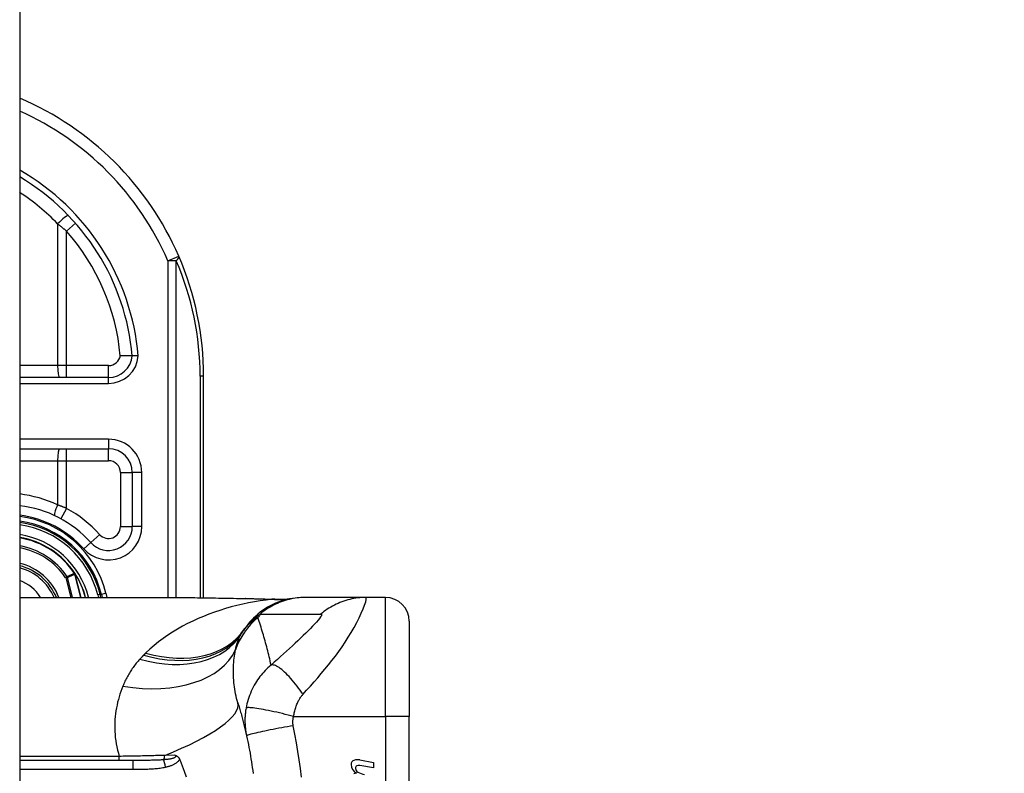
# Model space of a CAD drawing. Header units: inches. Extents: x 2 to 104, y 2 to 68.
# Tile 71 of 98: x 75.24 to 77.31, y 26.28 to 27.87. Entities that reach past the tile are written whole.
import ezdxf

# ---------------------------------------------------------------- set-up
doc = ezdxf.new("R2010")
doc.units = ezdxf.units.IN
doc.header["$LTSCALE"] = 6.250991
doc.header["$MEASUREMENT"] = 0
for name, color, linetype, lineweight in [('Dimensions(ANSI)', 7, 'Continuous', 25), ('Visible Edges(ANSI)', 7, 'Continuous', 25), ('Visible Tangent Edges(ANSI)', 7, 'Continuous', 25)]:
    doc.layers.add(name, color=color, linetype=linetype, lineweight=lineweight)
doc.styles.add('Dimension-ANSI', font='arialbd.ttf')
doc.dimstyles.new('INCH-ANSI', dxfattribs={"dimscale": 6.250991, "dimtxt": 0.12, "dimasz": 0.098425, "dimexe": 0.04, "dimexo": 0.04, "dimgap": 0.031496, "dimtad": 0, "dimtih": 1, "dimtoh": 1, "dimdec": 3, "dimrnd": 1e-08, "dimzin": 0, "dimdsep": 46, "dimtxsty": 'Dimension-ANSI', "dimcen": 0.09, "dimdle": 0.312, "dimclrd": 179, "dimclre": 179, "dimclrt": 7, "dimadec": 1, "dimazin": 0, "dimtfac": 1, "dimtdec": 3, "dimtofl": 0, "dimtmove": 0, "dimatfit": 3, "dimfxl": 1, "dimtolj": 1, "dimtzin": 4, "dimlwd": 25, "dimlwe": 25, "dimarcsym": 0})

# ---------------------------------------------------------------- blocks, each defined once
blk = doc.blocks.new('*D19')
at = {"layer": 'Defpoints', "color": 0, "linetype": 'Continuous', "transparency": 16777216}
for p in [(75.2405, 50.9806), (77.2894, 50.9806), (75.2405, 20.773)]:
    blk.add_point(p, dxfattribs=at)
at = {"layer": 'Dimensions(ANSI)', "color": 179, "linetype": 'Continuous', "lineweight": 25, "true_color": 0x262658, "transparency": 16777216}
blk.add_line((75.4905, 50.9806), (77.2894, 50.9806), dxfattribs=at)
at = {"layer": 'Dimensions(ANSI)', "color": 7, "linetype": 'Continuous', "lineweight": 25, "transparency": 16777216, "insert": (79.0533, 50.9806), "char_height": 0.75012, "attachment_point": 5, "style": 'Dimension-ANSI'}
blk.add_mtext('\\A1;23.803', dxfattribs=at)

msp = doc.modelspace()

# ---------------------------------------------------------------- linework, layer by layer
at = {"layer": 'Visible Edges(ANSI)'}
for p, q in [((75.2405, 50.7954), (75.2405, 20.9583)), ((75.6269, 26.6532), (75.6269, 27.1183)), ((75.4273, 27.1158), (75.2405, 27.1158)), ((75.2405, 26.9659), (75.4271, 26.9659)), ((75.477, 26.916), (75.477, 26.8025)), ((75.3568, 26.7038), (75.3563, 26.7045)), ((75.2405, 26.6537), (75.5653, 26.6537)), ((75.4111, 26.6537), (75.4094, 26.6604)), ((75.4121, 26.6602), (75.4137, 26.6537)), ((75.8402, 26.6537), (75.8371, 26.6537)), ((75.9676, 26.6537), (75.8402, 26.6537)), ((76.0089, 26.6537), (75.9676, 26.6537)), ((76.0589, 26.6037), (76.0589, 26.4038)), ((76.0589, 25.9292), (76.0589, 26.4038)), ((75.4783, 26.3114), (75.2405, 26.3114)), ((75.5765, 26.3137), (75.5775, 26.3114)), ((75.9551, 26.3124), (75.9841, 26.3068)), ((75.9841, 26.2956), (75.9549, 26.3008)), ((75.9841, 26.3068), (75.9841, 26.2956))]:
    msp.add_line(p, q, dxfattribs=at)
at = {"layer": 'Visible Edges(ANSI)', "flags": 128}
for points in [[(75.477, 27.1611), (75.477, 27.1611), (75.4768, 27.1611), (75.4765, 27.1611), (75.4762, 27.1611), (75.4757, 27.1611), (75.4751, 27.1611), (75.4744, 27.1611), (75.4736, 27.1611), (75.4728, 27.1611), (75.4718, 27.1611), (75.4708, 27.1611), (75.4696, 27.1611), (75.4684, 27.1612), (75.4672, 27.1612), (75.4658, 27.1612), (75.4644, 27.1612), (75.463, 27.1612), (75.4615, 27.1613), (75.46, 27.1613), (75.4584, 27.1613), (75.4568, 27.1614), (75.4552, 27.1614), (75.4535, 27.1615), (75.4519, 27.1615)], [(75.4896, 27.1611), (75.4887, 27.1611), (75.4879, 27.1611), (75.4871, 27.1611), (75.4863, 27.1611), (75.4855, 27.1611), (75.4848, 27.1611), (75.484, 27.1611), (75.4833, 27.1611), (75.4826, 27.1611), (75.4819, 27.1611), (75.4813, 27.1611), (75.4807, 27.1611), (75.4801, 27.1611), (75.4796, 27.1611), (75.4791, 27.1611), (75.4787, 27.1611), (75.4783, 27.1611), (75.478, 27.1611), (75.4777, 27.1611), (75.4775, 27.1611), (75.4773, 27.1611), (75.4771, 27.1611), (75.4771, 27.1611), (75.477, 27.1611)], [(75.5653, 26.6537), (75.6021, 26.6535), (75.6396, 26.653), (75.6775, 26.6524), (75.7158, 26.6518)], [(75.8371, 26.6537), (75.8312, 26.6535), (75.8253, 26.6532), (75.8193, 26.6526), (75.8133, 26.6518), (75.8073, 26.6507), (75.8014, 26.6493), (75.7954, 26.6477), (75.7895, 26.6459), (75.7837, 26.6438), (75.7779, 26.6415), (75.7723, 26.6389), (75.7667, 26.6361), (75.7613, 26.6331), (75.756, 26.6298), (75.7508, 26.6263), (75.7458, 26.6226), (75.741, 26.6188), (75.7363, 26.6147), (75.7319, 26.6105), (75.7277, 26.6062), (75.7236, 26.6017), (75.7198, 26.5971), (75.7162, 26.5923), (75.7128, 26.5875)], [(75.7158, 26.6518), (75.7466, 26.6512), (75.7768, 26.6501)], [(75.7768, 26.6501), (75.7961, 26.6502), (75.8153, 26.6521)], [(75.6989, 26.4324), (75.6997, 26.4296), (75.7006, 26.4268), (75.7014, 26.424), (75.7023, 26.4211), (75.7031, 26.4183), (75.7039, 26.4155), (75.7047, 26.4126), (75.7055, 26.4098), (75.7063, 26.4069), (75.7071, 26.404), (75.7079, 26.4011), (75.7087, 26.3983), (75.7094, 26.3954), (75.7102, 26.3924), (75.7109, 26.3895), (75.7117, 26.3866), (75.7124, 26.3837), (75.7131, 26.3807), (75.7138, 26.3778), (75.7145, 26.3748), (75.7152, 26.3719), (75.7159, 26.3689), (75.7166, 26.3659), (75.7172, 26.3629)], [(75.7172, 26.3629), (75.7185, 26.3569), (75.7198, 26.3509), (75.721, 26.3449), (75.7221, 26.3388), (75.7233, 26.3328), (75.7244, 26.3267), (75.7254, 26.3207), (75.7264, 26.3146), (75.7274, 26.3085), (75.7283, 26.3024), (75.7292, 26.2963), (75.73, 26.2902), (75.7308, 26.2841)], [(75.5664, 26.3225), (75.5669, 26.3224), (75.5674, 26.3222), (75.5679, 26.322), (75.5684, 26.3219), (75.5688, 26.3217), (75.5693, 26.3215), (75.5698, 26.3212), (75.5703, 26.321), (75.5707, 26.3207), (75.5712, 26.3204), (75.5717, 26.3201), (75.5721, 26.3197), (75.5726, 26.3193), (75.573, 26.3189), (75.5735, 26.3185), (75.5739, 26.318), (75.5743, 26.3175), (75.5746, 26.317), (75.575, 26.3165), (75.5753, 26.316), (75.5757, 26.3154), (75.576, 26.3149), (75.5763, 26.3143), (75.5765, 26.3137)], [(75.5775, 26.3114), (75.582, 26.3001), (75.5862, 26.2887), (75.5899, 26.277)]]:
    msp.add_lwpolyline(points, dxfattribs=at)
at = {"layer": 'Visible Edges(ANSI)'}
for centre, radius, start, end in [((74.9924, 27.1183), 0.6345, 23.4439, 66.9833), ((74.9924, 27.1183), 0.4865, 5.0431, 59.3398), ((74.9924, 27.1183), 0.6345, 0, 23.4439), ((75.4273, 27.1658), 0.05, 270, 354.6062), ((75.4271, 26.916), 0.05, 0, 90), ((75.2132, 26.6107), 0.2373, 41.8969, 83.4031), ((75.2132, 26.6107), 0.205, 13.9709, 82.3497), ((75.2132, 26.6107), 0.2024, 14.224, 82.2532), ((75.4271, 26.8025), 0.05, 221.8969, 0), ((75.2132, 26.6107), 0.1711, 33.2602, 80.8227), ((75.2132, 26.6107), 0.1129, 22.3603, 76.0206), ((75.3558, 26.7028), 0.0014, 33.219, 43.4907), ((75.2132, 26.6107), 0.1712, 14.5372, 32.8705), ((76.0089, 26.6037), 0.05, 0, 90), ((75.8345, 26.4999), 0.1499, 146.4792, 148.6999), ((76.3378, 26.1665), 0.7536, 146.0379, 146.4792), ((75.9456, 26.3032), 0.00888, 108.4748, 179.6788), ((75.9505, 26.2885), 0.0244, 79, 108.4748), ((75.9575, 26.3031), 0.0208, 179.6788, 243.9508), ((75.951, 26.2954), 0.00508, 113.5487, 186.1027), ((75.9566, 26.296), 0.0107, 186.1027, 237.6083), ((75.9531, 26.2905), 0.0104, 79.9922, 113.5487), ((75.9499, 26.2601), 0.0244, 93.6169, 106.9928), ((75.9714, 26.3206), 0.0393, 238.5584, 260.8257)]:
    msp.add_arc(centre, radius, start, end, dxfattribs=at)
at = {"layer": 'Visible Tangent Edges(ANSI)'}
for p, q in [((75.3201, 27.4385), (75.3201, 27.1408)), ((75.3578, 27.4395), (75.3391, 27.423)), ((75.3391, 27.1408), (75.3391, 27.423)), ((75.5516, 27.3608), (75.5745, 27.3708)), ((75.5516, 27.3608), (75.5516, 26.6537)), ((75.5693, 27.3608), (75.5516, 27.3608)), ((75.5693, 26.6537), (75.5693, 27.3608)), ((75.3201, 27.1408), (75.2405, 27.1408)), ((75.3391, 27.1408), (75.3201, 27.1408)), ((75.3391, 27.1158), (75.3391, 27.1408)), ((75.4273, 27.1408), (75.3391, 27.1408)), ((75.4273, 27.1158), (75.4273, 27.1408)), ((75.6269, 27.1183), (75.6196, 27.1183)), ((75.6196, 27.1183), (75.6196, 26.6533)), ((75.2405, 27.1033), (75.4273, 27.1033)), ((75.4273, 27.1033), (75.4273, 27.1158)), ((75.4271, 26.9859), (75.2405, 26.9859)), ((75.4271, 26.9859), (75.4271, 26.9659)), ((75.3391, 26.941), (75.3391, 26.9659)), ((75.4271, 26.941), (75.4271, 26.9659)), ((75.2405, 26.941), (75.3201, 26.941)), ((75.3201, 26.941), (75.3201, 26.8481)), ((75.3201, 26.941), (75.3391, 26.941)), ((75.3391, 26.8408), (75.3391, 26.941)), ((75.3391, 26.941), (75.4271, 26.941)), ((75.452, 26.916), (75.477, 26.916)), ((75.452, 26.916), (75.452, 26.8025)), ((75.497, 26.916), (75.477, 26.916)), ((75.497, 26.8025), (75.497, 26.916)), ((75.3391, 26.8408), (75.3271, 26.8189)), ((75.452, 26.8025), (75.477, 26.8025)), ((75.497, 26.8025), (75.477, 26.8025)), ((75.375, 26.7558), (75.3899, 26.7692)), ((75.4085, 26.7859), (75.3899, 26.7692)), ((75.3558, 26.7042), (75.3555, 26.704)), ((75.3563, 26.7045), (75.3558, 26.7042)), ((75.3403, 26.6974), (75.3371, 26.6951)), ((75.3371, 26.6951), (75.3409, 26.6961)), ((75.3371, 26.6951), (75.3476, 26.6537)), ((75.3516, 26.6537), (75.3409, 26.6961)), ((75.3558, 26.7036), (75.356, 26.7037)), ((75.3561, 26.7029), (75.3563, 26.7029)), ((75.3561, 26.7029), (75.3686, 26.6537)), ((75.3688, 26.6537), (75.3563, 26.7029)), ((75.357, 26.7036), (75.3568, 26.7035)), ((75.3827, 26.6537), (75.385, 26.6543)), ((75.3852, 26.6537), (75.385, 26.6543)), ((75.4094, 26.6604), (75.4046, 26.6592)), ((75.4046, 26.6592), (75.406, 26.6537)), ((75.4096, 26.6596), (75.4121, 26.6602)), ((75.4218, 26.6626), (75.4121, 26.6602)), ((75.424, 26.6537), (75.4218, 26.6626)), ((76.0089, 26.4038), (76.0089, 26.6537)), ((75.8159, 26.4038), (76.0089, 26.4038)), ((76.0089, 26.4038), (76.0089, 25.9292)), ((76.0589, 26.4038), (76.0089, 26.4038)), ((75.4498, 26.32), (75.2405, 26.32)), ((75.4498, 26.3114), (75.4498, 26.32)), ((75.4783, 26.3114), (75.4783, 26.2929)), ((75.5664, 26.3225), (75.5452, 26.3221)), ((75.2405, 26.2929), (75.4783, 26.2929))]:
    msp.add_line(p, q, dxfattribs=at)
at = {"layer": 'Visible Tangent Edges(ANSI)', "flags": 128}
for points in [[(75.3201, 27.4385), (75.3209, 27.4378), (75.3217, 27.4372), (75.3225, 27.4366), (75.3233, 27.4359), (75.3241, 27.4353), (75.3249, 27.4347), (75.3257, 27.434), (75.3265, 27.4334), (75.3273, 27.4328), (75.3281, 27.4321), (75.3289, 27.4315), (75.3297, 27.4308), (75.3305, 27.4302), (75.3313, 27.4295), (75.3321, 27.4289), (75.3328, 27.4282), (75.3336, 27.4276), (75.3344, 27.4269), (75.3352, 27.4263), (75.336, 27.4256), (75.3367, 27.425), (75.3375, 27.4243), (75.3383, 27.4237), (75.3391, 27.423)], [(75.3391, 26.8408), (75.3383, 26.8412), (75.3375, 26.8415), (75.3367, 26.8418), (75.3359, 26.8421), (75.3352, 26.8424), (75.3344, 26.8427), (75.3336, 26.843), (75.3328, 26.8434), (75.332, 26.8437), (75.3312, 26.844), (75.3304, 26.8443), (75.3296, 26.8446), (75.3288, 26.8449), (75.328, 26.8452), (75.3272, 26.8455), (75.3265, 26.8458), (75.3257, 26.8461), (75.3249, 26.8464), (75.3241, 26.8466), (75.3233, 26.8469), (75.3225, 26.8472), (75.3217, 26.8475), (75.3209, 26.8478), (75.3201, 26.8481)], [(75.356, 26.7037), (75.356, 26.7037), (75.356, 26.7037), (75.356, 26.7037), (75.356, 26.7038), (75.356, 26.7038), (75.356, 26.7038), (75.3559, 26.7038), (75.3559, 26.7039), (75.3559, 26.7039), (75.3559, 26.7039), (75.3559, 26.7039), (75.3559, 26.704), (75.3559, 26.704), (75.3559, 26.704), (75.3559, 26.704), (75.3559, 26.7041), (75.3559, 26.7041), (75.3559, 26.7041), (75.3559, 26.7041), (75.3559, 26.7041), (75.3559, 26.7042), (75.3558, 26.7042), (75.3558, 26.7042), (75.3558, 26.7042)], [(75.3558, 26.7042), (75.3558, 26.7042), (75.3558, 26.7042), (75.3558, 26.7042), (75.3558, 26.7041), (75.3558, 26.7041), (75.3558, 26.7041), (75.3558, 26.7041), (75.3558, 26.704), (75.3558, 26.704), (75.3558, 26.704), (75.3558, 26.7039), (75.3558, 26.7039), (75.3558, 26.7039), (75.3558, 26.7039), (75.3558, 26.7038), (75.3558, 26.7038), (75.3558, 26.7038), (75.3558, 26.7038), (75.3558, 26.7037), (75.3558, 26.7037), (75.3558, 26.7037), (75.3558, 26.7036), (75.3558, 26.7036), (75.3558, 26.7036)], [(75.3568, 26.7038), (75.3568, 26.7038), (75.3568, 26.7039), (75.3567, 26.7039), (75.3567, 26.7039), (75.3566, 26.704), (75.3566, 26.704), (75.3566, 26.704), (75.3565, 26.704), (75.3565, 26.704), (75.3564, 26.7041), (75.3564, 26.7041), (75.3564, 26.7041), (75.3563, 26.7041), (75.3563, 26.7041), (75.3562, 26.7041), (75.3562, 26.7042), (75.3561, 26.7042), (75.3561, 26.7042), (75.3561, 26.7042), (75.356, 26.7042), (75.356, 26.7042), (75.3559, 26.7042), (75.3559, 26.7042), (75.3558, 26.7042)], [(75.3558, 26.7042), (75.3559, 26.7042), (75.3559, 26.7042), (75.356, 26.7042), (75.356, 26.7041), (75.356, 26.7041), (75.3561, 26.7041), (75.3561, 26.704), (75.3562, 26.704), (75.3562, 26.704), (75.3563, 26.704), (75.3563, 26.7039), (75.3563, 26.7039), (75.3564, 26.7039), (75.3564, 26.7038), (75.3565, 26.7038), (75.3565, 26.7038), (75.3565, 26.7037), (75.3566, 26.7037), (75.3566, 26.7037), (75.3566, 26.7036), (75.3567, 26.7036), (75.3567, 26.7035), (75.3567, 26.7035), (75.3568, 26.7035)], [(75.3555, 26.704), (75.3549, 26.7038), (75.3542, 26.7035), (75.3536, 26.7032), (75.353, 26.7029), (75.3523, 26.7027), (75.3517, 26.7024), (75.3511, 26.7021), (75.3504, 26.7018), (75.3498, 26.7015), (75.3492, 26.7013), (75.3485, 26.701), (75.3479, 26.7007), (75.3473, 26.7004), (75.3466, 26.7002), (75.346, 26.6999), (75.3454, 26.6996), (75.3447, 26.6993), (75.3441, 26.699), (75.3435, 26.6988), (75.3429, 26.6985), (75.3422, 26.6982), (75.3416, 26.6979), (75.341, 26.6976), (75.3403, 26.6974)], [(75.3409, 26.6961), (75.3415, 26.6964), (75.3422, 26.6967), (75.3428, 26.697), (75.3434, 26.6972), (75.3441, 26.6975), (75.3447, 26.6978), (75.3453, 26.6981), (75.346, 26.6984), (75.3466, 26.6987), (75.3472, 26.6989), (75.3479, 26.6992), (75.3485, 26.6995), (75.3491, 26.6998), (75.3498, 26.7001), (75.3504, 26.7004), (75.351, 26.7006), (75.3517, 26.7009), (75.3523, 26.7012), (75.3529, 26.7015), (75.3536, 26.7018), (75.3542, 26.702), (75.3548, 26.7023), (75.3555, 26.7026), (75.3561, 26.7029)], [(75.3555, 26.704), (75.3555, 26.704), (75.3555, 26.704), (75.3555, 26.704), (75.3556, 26.704), (75.3556, 26.7039), (75.3556, 26.7039), (75.3556, 26.7039), (75.3556, 26.7039), (75.3556, 26.7039), (75.3556, 26.7038), (75.3557, 26.7038), (75.3557, 26.7038), (75.3557, 26.7038), (75.3557, 26.7038), (75.3557, 26.7037), (75.3557, 26.7037), (75.3557, 26.7037), (75.3558, 26.7037), (75.3558, 26.7037), (75.3558, 26.7037), (75.3558, 26.7036), (75.3558, 26.7036), (75.3558, 26.7036), (75.3558, 26.7036)], [(75.3558, 26.7036), (75.3559, 26.7036), (75.3559, 26.7035), (75.3559, 26.7035), (75.3559, 26.7035), (75.3559, 26.7034), (75.3559, 26.7034), (75.3559, 26.7034), (75.3559, 26.7034), (75.356, 26.7033), (75.356, 26.7033), (75.356, 26.7033), (75.356, 26.7032), (75.356, 26.7032), (75.356, 26.7032), (75.356, 26.7031), (75.356, 26.7031), (75.356, 26.7031), (75.356, 26.7031), (75.3561, 26.703), (75.3561, 26.703), (75.3561, 26.703), (75.3561, 26.7029), (75.3561, 26.7029), (75.3561, 26.7029)], [(75.3563, 26.7029), (75.3563, 26.703), (75.3563, 26.703), (75.3563, 26.703), (75.3563, 26.7031), (75.3562, 26.7031), (75.3562, 26.7031), (75.3562, 26.7031), (75.3562, 26.7032), (75.3562, 26.7032), (75.3562, 26.7032), (75.3562, 26.7033), (75.3562, 26.7033), (75.3562, 26.7033), (75.3561, 26.7034), (75.3561, 26.7034), (75.3561, 26.7034), (75.3561, 26.7035), (75.3561, 26.7035), (75.3561, 26.7035), (75.3561, 26.7036), (75.3561, 26.7036), (75.356, 26.7036), (75.356, 26.7036), (75.356, 26.7037)], [(75.7704, 26.65), (75.7581, 26.6484), (75.7457, 26.6467), (75.7335, 26.6446), (75.7212, 26.6423), (75.7091, 26.6397), (75.697, 26.6369), (75.6849, 26.6338), (75.673, 26.6304), (75.6612, 26.6267), (75.6495, 26.6228), (75.638, 26.6185), (75.6266, 26.614), (75.6153, 26.6093), (75.6042, 26.6042), (75.5933, 26.5988), (75.5826, 26.5932), (75.5721, 26.5873), (75.5618, 26.581), (75.5517, 26.5745), (75.5419, 26.5676), (75.5324, 26.5604), (75.5231, 26.5529), (75.5142, 26.5452), (75.5056, 26.5371)], [(75.5653, 26.6537), (75.5714, 26.6537), (75.5774, 26.6536), (75.5835, 26.6536), (75.5896, 26.6536), (75.5958, 26.6535), (75.6019, 26.6535), (75.6081, 26.6534), (75.6143, 26.6533), (75.6205, 26.6532), (75.6267, 26.6531), (75.6329, 26.653), (75.6392, 26.6529), (75.6454, 26.6528), (75.6517, 26.6527), (75.658, 26.6526), (75.6643, 26.6525), (75.6706, 26.6524), (75.6769, 26.6523), (75.6832, 26.6522), (75.6896, 26.652), (75.6959, 26.6519), (75.7023, 26.6518), (75.7087, 26.6517), (75.715, 26.6516)], [(75.7158, 26.6518), (75.7158, 26.6518), (75.7157, 26.6518), (75.7157, 26.6518), (75.7157, 26.6518), (75.7156, 26.6518), (75.7156, 26.6518), (75.7156, 26.6518), (75.7155, 26.6518), (75.7155, 26.6518), (75.7155, 26.6518), (75.7154, 26.6518), (75.7154, 26.6518), (75.7154, 26.6518), (75.7153, 26.6517), (75.7153, 26.6517), (75.7153, 26.6517), (75.7153, 26.6517), (75.7152, 26.6517), (75.7152, 26.6517), (75.7152, 26.6517), (75.7151, 26.6517), (75.7151, 26.6516), (75.7151, 26.6516), (75.715, 26.6516)], [(75.715, 26.6516), (75.7174, 26.6516), (75.7197, 26.6515), (75.7221, 26.6515), (75.7244, 26.6514), (75.7267, 26.6514), (75.7291, 26.6513), (75.7314, 26.6513), (75.7337, 26.6512), (75.7361, 26.6512), (75.7384, 26.6511), (75.7407, 26.651), (75.743, 26.651), (75.7453, 26.6509), (75.7476, 26.6508), (75.7499, 26.6508), (75.7522, 26.6507), (75.7545, 26.6506), (75.7568, 26.6505), (75.7591, 26.6504), (75.7613, 26.6503), (75.7636, 26.6503), (75.7659, 26.6502), (75.7681, 26.6501), (75.7704, 26.65)], [(75.8402, 26.6537), (75.836, 26.6536), (75.8318, 26.6534), (75.8275, 26.6531), (75.8233, 26.6527), (75.8191, 26.6521), (75.8148, 26.6514), (75.8106, 26.6506), (75.8064, 26.6497), (75.8022, 26.6486), (75.7981, 26.6474), (75.7939, 26.6461), (75.7898, 26.6446), (75.7858, 26.6431), (75.7818, 26.6414), (75.7779, 26.6396), (75.774, 26.6377), (75.7702, 26.6357), (75.7664, 26.6335), (75.7627, 26.6313), (75.7591, 26.629), (75.7556, 26.6265), (75.7522, 26.624), (75.7488, 26.6214), (75.7456, 26.6187)], [(75.7742, 26.6501), (75.7741, 26.6501), (75.774, 26.6501), (75.7739, 26.6501), (75.7738, 26.6501), (75.7737, 26.6501), (75.7736, 26.65), (75.7734, 26.65), (75.7733, 26.65), (75.7732, 26.65), (75.773, 26.65), (75.7729, 26.65), (75.7727, 26.65), (75.7726, 26.65), (75.7724, 26.65), (75.7722, 26.65), (75.772, 26.65), (75.7718, 26.65), (75.7717, 26.65), (75.7715, 26.65), (75.7713, 26.65), (75.7711, 26.65), (75.7708, 26.65), (75.7706, 26.65), (75.7704, 26.65)], [(75.7768, 26.6501), (75.7767, 26.6501), (75.7766, 26.6501), (75.7765, 26.6501), (75.7764, 26.6501), (75.7763, 26.6501), (75.7762, 26.6501), (75.7761, 26.6501), (75.7759, 26.6501), (75.7758, 26.6501), (75.7757, 26.6501), (75.7756, 26.6501), (75.7755, 26.6501), (75.7754, 26.6501), (75.7753, 26.6501), (75.7752, 26.6501), (75.7751, 26.6501), (75.7749, 26.6501), (75.7748, 26.6501), (75.7747, 26.6501), (75.7746, 26.6501), (75.7745, 26.6501), (75.7744, 26.6501), (75.7743, 26.6501), (75.7742, 26.6501)], [(75.8355, 26.4501), (75.8433, 26.4588), (75.8511, 26.4676), (75.8589, 26.4764), (75.8665, 26.4851), (75.8741, 26.4939), (75.8817, 26.5029), (75.8891, 26.5119), (75.8964, 26.5212), (75.9037, 26.5306), (75.9107, 26.5402), (75.9176, 26.55), (75.9243, 26.5599), (75.9308, 26.5701), (75.9371, 26.5803), (75.943, 26.5906), (75.9485, 26.6009), (75.9536, 26.6109), (75.9582, 26.6206), (75.9621, 26.6296), (75.9652, 26.6377), (75.9674, 26.6444), (75.9686, 26.6495), (75.9687, 26.6526), (75.9676, 26.6537)], [(75.9676, 26.6537), (75.9634, 26.6536), (75.9592, 26.6534), (75.955, 26.6531), (75.9507, 26.6527), (75.9465, 26.6521), (75.9423, 26.6514), (75.938, 26.6506), (75.9338, 26.6497), (75.9296, 26.6486), (75.9255, 26.6474), (75.9214, 26.6461), (75.9173, 26.6447), (75.9133, 26.6431), (75.9093, 26.6414), (75.9053, 26.6396), (75.9015, 26.6377), (75.8977, 26.6357), (75.8939, 26.6336), (75.8902, 26.6313), (75.8867, 26.629), (75.8831, 26.6266), (75.8797, 26.624), (75.8764, 26.6214), (75.8731, 26.6187)], [(75.741, 26.6115), (75.7396, 26.6107), (75.7382, 26.6099), (75.7368, 26.6091), (75.7355, 26.6082), (75.7341, 26.6073), (75.7327, 26.6064), (75.7313, 26.6054), (75.73, 26.6044), (75.7286, 26.6034), (75.7273, 26.6023), (75.7259, 26.6012), (75.7246, 26.6), (75.7233, 26.5989), (75.722, 26.5976), (75.7207, 26.5963), (75.7194, 26.595), (75.7181, 26.5937), (75.7169, 26.5922), (75.7156, 26.5908), (75.7144, 26.5893), (75.7131, 26.5877), (75.7119, 26.5861), (75.7107, 26.5844), (75.7096, 26.5827)], [(75.7128, 26.5875), (75.7137, 26.5889), (75.7147, 26.5902), (75.7156, 26.5915), (75.7167, 26.5928), (75.7177, 26.5942), (75.7188, 26.5955), (75.7199, 26.5968), (75.7211, 26.5981), (75.7223, 26.5994), (75.7235, 26.6007), (75.7248, 26.602), (75.7261, 26.6033), (75.7275, 26.6046), (75.7289, 26.6059), (75.7303, 26.6072), (75.7318, 26.6085), (75.7333, 26.6098), (75.7349, 26.6111), (75.7366, 26.6124), (75.7383, 26.6136), (75.74, 26.6149), (75.7418, 26.6162), (75.7437, 26.6174), (75.7456, 26.6187)], [(75.7686, 26.5117), (75.7677, 26.516), (75.7667, 26.5203), (75.7657, 26.5246), (75.7647, 26.5288), (75.7636, 26.5331), (75.7626, 26.5373), (75.7615, 26.5416), (75.7604, 26.5458), (75.7594, 26.55), (75.7582, 26.5542), (75.7571, 26.5584), (75.756, 26.5625), (75.7548, 26.5667), (75.7536, 26.5708), (75.7525, 26.5749), (75.7512, 26.579), (75.75, 26.5831), (75.7488, 26.5872), (75.7475, 26.5913), (75.7463, 26.5954), (75.745, 26.5994), (75.7437, 26.6034), (75.7424, 26.6075), (75.741, 26.6115)], [(75.7456, 26.6187), (75.7509, 26.6187), (75.7562, 26.6187), (75.7615, 26.6187), (75.7668, 26.6187), (75.7722, 26.6187), (75.7775, 26.6187), (75.7828, 26.6187), (75.7881, 26.6187), (75.7934, 26.6187), (75.7987, 26.6187), (75.804, 26.6187), (75.8093, 26.6187), (75.8146, 26.6187), (75.82, 26.6187), (75.8253, 26.6187), (75.8306, 26.6187), (75.8359, 26.6187), (75.8412, 26.6187), (75.8465, 26.6187), (75.8518, 26.6187), (75.8571, 26.6187), (75.8625, 26.6187), (75.8678, 26.6187), (75.8731, 26.6187)], [(75.8731, 26.6187), (75.8745, 26.6184), (75.8748, 26.6173), (75.8742, 26.6154), (75.8727, 26.6129), (75.8705, 26.6097), (75.8675, 26.6061), (75.864, 26.6021), (75.8601, 26.5978), (75.8558, 26.5932), (75.8512, 26.5885), (75.8463, 26.5836), (75.8413, 26.5786), (75.836, 26.5735), (75.8305, 26.5682), (75.825, 26.5629), (75.8192, 26.5575), (75.8133, 26.552), (75.8073, 26.5465), (75.8012, 26.5408), (75.7949, 26.5351), (75.7886, 26.5294), (75.7821, 26.5236), (75.7754, 26.5176), (75.7686, 26.5117)], [(75.6937, 26.5434), (75.6941, 26.5451), (75.6944, 26.5467), (75.6948, 26.5483), (75.6952, 26.5499), (75.6956, 26.5515), (75.696, 26.5531), (75.6965, 26.5546), (75.6969, 26.5561), (75.6974, 26.5576), (75.6979, 26.5591), (75.6984, 26.5605), (75.6989, 26.562), (75.6994, 26.5634), (75.7, 26.5648), (75.7006, 26.5662), (75.7011, 26.5676), (75.7017, 26.5689), (75.7024, 26.5702), (75.703, 26.5715), (75.7037, 26.5728), (75.7043, 26.5741), (75.705, 26.5753), (75.7057, 26.5766), (75.7065, 26.5778)], [(75.6989, 26.4324), (75.6975, 26.4371), (75.6962, 26.4418), (75.695, 26.4465), (75.694, 26.4513), (75.6931, 26.4561), (75.6923, 26.4609), (75.6916, 26.4657), (75.691, 26.4705), (75.6905, 26.4753), (75.6901, 26.48), (75.6898, 26.4848), (75.6896, 26.4895), (75.6895, 26.4942), (75.6895, 26.4988), (75.6896, 26.5035), (75.6898, 26.5081), (75.69, 26.5126), (75.6903, 26.5172), (75.6907, 26.5217), (75.6912, 26.5261), (75.6917, 26.5305), (75.6923, 26.5349), (75.693, 26.5392), (75.6937, 26.5434)], [(75.493, 26.5242), (75.4911, 26.522), (75.4892, 26.5199), (75.4873, 26.5177), (75.4855, 26.5155), (75.4837, 26.5133), (75.482, 26.511), (75.4803, 26.5088), (75.4787, 26.5065), (75.477, 26.5042), (75.4754, 26.5019), (75.4739, 26.4995), (75.4724, 26.4972), (75.4709, 26.4948), (75.4695, 26.4924), (75.4681, 26.49), (75.4668, 26.4875), (75.4654, 26.4851), (75.4641, 26.4826), (75.4629, 26.4801), (75.4617, 26.4776), (75.4605, 26.475), (75.4594, 26.4725), (75.4583, 26.4699), (75.4572, 26.4673)], [(75.5013, 26.5328), (75.5009, 26.5324), (75.5006, 26.5321), (75.5002, 26.5317), (75.4999, 26.5314), (75.4995, 26.531), (75.4992, 26.5307), (75.4988, 26.5303), (75.4985, 26.53), (75.4981, 26.5296), (75.4978, 26.5292), (75.4974, 26.5289), (75.4971, 26.5285), (75.4968, 26.5282), (75.4964, 26.5278), (75.4961, 26.5274), (75.4957, 26.5271), (75.4954, 26.5267), (75.495, 26.5264), (75.4947, 26.526), (75.4943, 26.5256), (75.494, 26.5253), (75.4937, 26.5249), (75.4933, 26.5245), (75.493, 26.5242)], [(75.5056, 26.5371), (75.5054, 26.5369), (75.5052, 26.5367), (75.5051, 26.5365), (75.5049, 26.5363), (75.5047, 26.5362), (75.5045, 26.536), (75.5043, 26.5358), (75.5042, 26.5356), (75.504, 26.5355), (75.5038, 26.5353), (75.5036, 26.5351), (75.5034, 26.5349), (75.5033, 26.5348), (75.5031, 26.5346), (75.5029, 26.5344), (75.5027, 26.5342), (75.5025, 26.534), (75.5024, 26.5339), (75.5022, 26.5337), (75.502, 26.5335), (75.5018, 26.5333), (75.5017, 26.5332), (75.5015, 26.533), (75.5013, 26.5328)], [(75.7686, 26.5117), (75.7653, 26.5089), (75.7621, 26.506), (75.7591, 26.503), (75.7561, 26.5), (75.7532, 26.497), (75.7505, 26.4939), (75.7478, 26.4907), (75.7453, 26.4875), (75.7428, 26.4842), (75.7404, 26.4808), (75.7381, 26.4773), (75.7357, 26.4734), (75.7332, 26.4693), (75.731, 26.4651), (75.7289, 26.4609), (75.7269, 26.4566), (75.7251, 26.4523), (75.7233, 26.448), (75.7218, 26.4436), (75.7204, 26.4392), (75.7191, 26.4347), (75.7179, 26.4302), (75.7169, 26.4258), (75.716, 26.4213)], [(75.8355, 26.4501), (75.8325, 26.4545), (75.8294, 26.4589), (75.8263, 26.4633), (75.8231, 26.4676), (75.8198, 26.4718), (75.8165, 26.4759), (75.8132, 26.4799), (75.8099, 26.4837), (75.8066, 26.4874), (75.8034, 26.4908), (75.8001, 26.4941), (75.797, 26.4971), (75.7939, 26.4998), (75.7909, 26.5023), (75.788, 26.5045), (75.7853, 26.5064), (75.7827, 26.5081), (75.7802, 26.5094), (75.7779, 26.5105), (75.7757, 26.5112), (75.7737, 26.5118), (75.7718, 26.512), (75.7701, 26.512), (75.7686, 26.5117)], [(75.4572, 26.4673), (75.4551, 26.4619), (75.4531, 26.4563), (75.4512, 26.4507), (75.4494, 26.4451), (75.4478, 26.4393), (75.4463, 26.4335), (75.445, 26.4276), (75.4438, 26.4217), (75.4427, 26.4157), (75.4419, 26.4096), (75.4412, 26.4035), (75.4406, 26.3973), (75.4403, 26.3911), (75.4401, 26.3848), (75.4402, 26.3785), (75.4404, 26.3722), (75.4408, 26.3657), (75.4414, 26.3593), (75.4423, 26.3528), (75.4433, 26.3463), (75.4446, 26.3397), (75.4461, 26.3331), (75.4479, 26.3266), (75.4498, 26.32)], [(75.8159, 26.4038), (75.8163, 26.4063), (75.8168, 26.4087), (75.8173, 26.4111), (75.8178, 26.4135), (75.8184, 26.4159), (75.8191, 26.4182), (75.8197, 26.4206), (75.8205, 26.4228), (75.8212, 26.4251), (75.822, 26.4273), (75.8229, 26.4294), (75.8238, 26.4316), (75.8247, 26.4336), (75.8256, 26.4353), (75.8264, 26.437), (75.8273, 26.4386), (75.8283, 26.4402), (75.8292, 26.4418), (75.8302, 26.4433), (75.8312, 26.4447), (75.8322, 26.4461), (75.8333, 26.4475), (75.8344, 26.4488), (75.8355, 26.4501)], [(75.716, 26.4213), (75.7156, 26.4186), (75.7152, 26.416), (75.7149, 26.4134), (75.7146, 26.4109), (75.7143, 26.4083), (75.7141, 26.4057), (75.7139, 26.4031), (75.7138, 26.4006), (75.7138, 26.3981), (75.7137, 26.3957), (75.7137, 26.3933), (75.7138, 26.3909), (75.7139, 26.3885), (75.714, 26.3862), (75.7142, 26.3838), (75.7143, 26.3814), (75.7146, 26.3791), (75.7148, 26.3768), (75.7152, 26.3744), (75.7155, 26.3721), (75.7159, 26.3698), (75.7163, 26.3675), (75.7167, 26.3652), (75.7172, 26.3629)], [(75.8159, 26.4038), (75.8102, 26.4053), (75.8044, 26.4068), (75.7985, 26.4082), (75.7925, 26.4097), (75.7866, 26.4111), (75.7806, 26.4125), (75.7747, 26.4138), (75.7689, 26.415), (75.7633, 26.4162), (75.7578, 26.4173), (75.7526, 26.4183), (75.7476, 26.4192), (75.743, 26.42), (75.7386, 26.4206), (75.7346, 26.4212), (75.731, 26.4216), (75.7277, 26.422), (75.7249, 26.4222), (75.7224, 26.4223), (75.7204, 26.4223), (75.7187, 26.4222), (75.7175, 26.422), (75.7166, 26.4217), (75.716, 26.4213)], [(75.8151, 26.3844), (75.815, 26.3852), (75.8148, 26.3859), (75.8147, 26.3867), (75.8146, 26.3875), (75.8146, 26.3883), (75.8145, 26.3891), (75.8145, 26.3899), (75.8144, 26.3907), (75.8144, 26.3915), (75.8144, 26.3923), (75.8144, 26.393), (75.8144, 26.3938), (75.8145, 26.3946), (75.8145, 26.3954), (75.8146, 26.3963), (75.8147, 26.3971), (75.8148, 26.3979), (75.8149, 26.3988), (75.815, 26.3996), (75.8152, 26.4005), (75.8153, 26.4013), (75.8155, 26.4021), (75.8157, 26.403), (75.8159, 26.4038)], [(75.8151, 26.3844), (75.8092, 26.3833), (75.8032, 26.3823), (75.7971, 26.3812), (75.791, 26.38), (75.7849, 26.3789), (75.7788, 26.3777), (75.7728, 26.3765), (75.7669, 26.3754), (75.7612, 26.3742), (75.7557, 26.3731), (75.7505, 26.372), (75.7455, 26.3709), (75.7409, 26.3699), (75.7367, 26.3689), (75.7328, 26.368), (75.7294, 26.3671), (75.7264, 26.3663), (75.7238, 26.3656), (75.7217, 26.365), (75.72, 26.3644), (75.7187, 26.3639), (75.7178, 26.3635), (75.7173, 26.3632), (75.7172, 26.3629)], [(75.8324, 26.2761), (75.8303, 26.2942), (75.8278, 26.3124), (75.8251, 26.3304), (75.822, 26.3485), (75.8186, 26.3664), (75.8151, 26.3844)], [(75.5452, 26.3221), (75.5414, 26.322), (75.5376, 26.3218), (75.5337, 26.3217), (75.5298, 26.3216), (75.526, 26.3215), (75.5221, 26.3214), (75.5182, 26.3213), (75.5142, 26.3212), (75.5103, 26.3211), (75.5063, 26.321), (75.5024, 26.3209), (75.4984, 26.3208), (75.4944, 26.3207), (75.4904, 26.3206), (75.4863, 26.3206), (75.4823, 26.3205), (75.4783, 26.3204), (75.4742, 26.3203), (75.4702, 26.3203), (75.4661, 26.3202), (75.462, 26.3201), (75.458, 26.3201), (75.4539, 26.32), (75.4498, 26.32)], [(75.5429, 26.3128), (75.5405, 26.3127), (75.5379, 26.3125), (75.5354, 26.3123), (75.5329, 26.3122), (75.5303, 26.3121), (75.5277, 26.312), (75.5251, 26.3119), (75.5224, 26.3118), (75.5198, 26.3118), (75.5171, 26.3117), (75.5144, 26.3116), (75.5117, 26.3116), (75.509, 26.3116), (75.5062, 26.3115), (75.5035, 26.3115), (75.5008, 26.3115), (75.498, 26.3115), (75.4952, 26.3114), (75.4924, 26.3114), (75.4896, 26.3114), (75.4868, 26.3114), (75.484, 26.3114), (75.4811, 26.3114), (75.4783, 26.3114)], [(75.5664, 26.3225), (75.5672, 26.3219), (75.5678, 26.3213), (75.5682, 26.3207), (75.5684, 26.32), (75.5683, 26.3194), (75.568, 26.3187), (75.5674, 26.3181), (75.5666, 26.3176), (75.5657, 26.317), (75.5646, 26.3166), (75.5635, 26.3161), (75.5622, 26.3157), (75.5608, 26.3154), (75.5594, 26.315), (75.5579, 26.3147), (75.5564, 26.3144), (75.5548, 26.3142), (75.5532, 26.3139), (75.5515, 26.3137), (75.5499, 26.3135), (75.5482, 26.3133), (75.5464, 26.3131), (75.5447, 26.313), (75.5429, 26.3128)], [(75.5469, 26.2974), (75.5483, 26.2977), (75.5497, 26.2981), (75.5511, 26.2984), (75.5525, 26.2988), (75.5539, 26.2992), (75.5553, 26.2996), (75.5567, 26.3001), (75.5581, 26.3006), (75.5594, 26.3011), (75.5608, 26.3016), (75.5621, 26.3022), (75.5634, 26.3028), (75.5647, 26.3034), (75.566, 26.3041), (75.5672, 26.3048), (75.5684, 26.3056), (75.5696, 26.3064), (75.5708, 26.3073), (75.5719, 26.3082), (75.573, 26.3092), (75.574, 26.3102), (75.5749, 26.3113), (75.5758, 26.3125), (75.5765, 26.3137)], [(75.4783, 26.2929), (75.4812, 26.2929), (75.484, 26.2929), (75.4869, 26.2929), (75.4898, 26.2929), (75.4926, 26.293), (75.4955, 26.293), (75.4984, 26.2931), (75.5013, 26.2931), (75.5041, 26.2932), (75.507, 26.2933), (75.5099, 26.2934), (75.5127, 26.2935), (75.5156, 26.2936), (75.5184, 26.2938), (75.5213, 26.294), (75.5242, 26.2942), (75.527, 26.2945), (75.5299, 26.2947), (75.5328, 26.2951), (75.5356, 26.2954), (75.5384, 26.2958), (75.5413, 26.2963), (75.5441, 26.2968), (75.5469, 26.2974)]]:
    msp.add_lwpolyline(points, dxfattribs=at)
at = {"layer": 'Visible Tangent Edges(ANSI)'}
for centre, radius, start, end in [((74.9924, 27.1183), 0.6096, 23.4439, 65.9819), ((74.9924, 27.1183), 0.499, 4.9187, 60.1863), ((74.9876, 27.1183), 0.4615, 43.9186, 56.7824), ((74.9924, 27.1183), 0.4615, 5.372, 41.3104), ((75.01, 27.1183), 0.6096, 0, 23.4439), ((75.4273, 27.1658), 0.025, 270, 350.1944), ((75.4273, 27.1658), 0.0625, 270, 355.704), ((75.4271, 26.916), 0.0699, 0, 90), ((75.4271, 26.916), 0.025, 0, 90), ((75.2085, 26.6107), 0.2623, 64.8144, 82.9914), ((75.2132, 26.6107), 0.2623, 41.8969, 61.329), ((75.2132, 26.6107), 0.2173, 41.8969, 82.7934), ((75.2132, 26.6107), 0.2149, 13.9709, 82.7073), ((75.2132, 26.6107), 0.1974, 14.224, 82.0559), ((75.4271, 26.8025), 0.0699, 221.8969, 0), ((75.4271, 26.8025), 0.025, 221.8969, 0), ((75.2132, 26.6107), 0.1773, 14.224, 81.1466), ((75.2132, 26.6107), 0.1702, 33.2602, 80.7742), ((75.2132, 26.6107), 0.1539, 34.2805, 79.7848), ((75.2132, 26.6107), 0.1499, 34.2805, 79.5148), ((75.2132, 26.6107), 0.1179, 21.3654, 76.6241), ((75.2132, 26.6107), 0.1085, 23.3375, 75.4306), ((75.2132, 26.6107), 0.0831, 31.1322, 70.8341), ((75.2132, 26.6107), 0.1709, 14.5589, 32.8705), ((76.2117, 26.3197), 0.5537, 147.3243, 148.2043)]:
    msp.add_arc(centre, radius, start, end, dxfattribs=at)
for centre, major_axis, ratio, start_param, end_param in [((75.3248, 27.4385), (0.018, 0.0173), 0.132897, 0, 1.707941), ((75.5516, 27.3608), (0.0229, 0.0099), 0.369668, 5.41831, 6.283185), ((75.3248, 27.1408), (0, -0.025), 0.189796, 4.712389, 6.283185), ((75.3248, 26.941), (0, 0.025), 0.189796, 0, 1.570796), ((75.3248, 26.8481), (-0.0106, -0.0226), 0.172316, 4.793245, 6.283185), ((75.3371, 26.6951), (-0.00205, 0.00456), 0.779727, 4.57537, 4.849408), ((75.7704, 26.8979), (0.0417, -0.2463), 0.802573, 6.07533, 6.283185), ((75.7789, 26.8992), (0.0364, -0.2472), 0.91694, 6.10346, 6.283185), ((75.8356, 26.4966), (0.1422, 0.0475), 0.992002, 1.934247, 2.496049), ((75.5013, 26.7206), (0.2083, -0.138), 0.689059, 5.140584, 6.283185), ((75.5056, 26.7271), (0.2072, -0.1396), 0.696909, 5.151259, 6.283185), ((75.493, 26.7076), (0.2135, -0.1298), 0.678602, 5.103708, 6.283185), ((75.4572, 26.6216), (0.2413, -0.0645), 0.604241, 4.872507, 6.187736), ((75.4603, 26.3583), (0.2386, 0.0741), 0.249251, 4.997807, 6.283185), ((75.5409, 26.3239), (0, 0.0125), 0.343453, 3.624092, 4.566988), ((75.5469, 26.2907), (0.0051, -0.0245), 0.056853, 1.836987, 2.689915)]:
    msp.add_ellipse(centre, major_axis=major_axis, ratio=ratio, start_param=start_param, end_param=end_param, dxfattribs=at)

# ---------------------------------------------------------------- dimensions: what is measured, and where the dimension line sits
at = {"layer": 'Dimensions(ANSI)', "color": 179, "linetype": 'Continuous', "lineweight": 25, "true_color": 0x262658}
dim = msp.add_ordinate_dim(feature_location=(75.2405, 50.9806), offset=(2.0489, 0), dtype=0, origin=(75.2405, 20.773), dimstyle='INCH-ANSI', override={"dimgap": 0.031496, "dimtad": 0, "dimdec": 3, "dimlfac": 0.787979, "dimtol": 0, "dimlim": 0, "dimtp": 0, "dimtm": 0, "dimtdec": 3}, dxfattribs=at)
dim.commit()
dim.dimension.update_dxf_attribs({"geometry": '*D19', "text_midpoint": (79.0533, 50.9806)})

doc.saveas('drawing.dxf')
